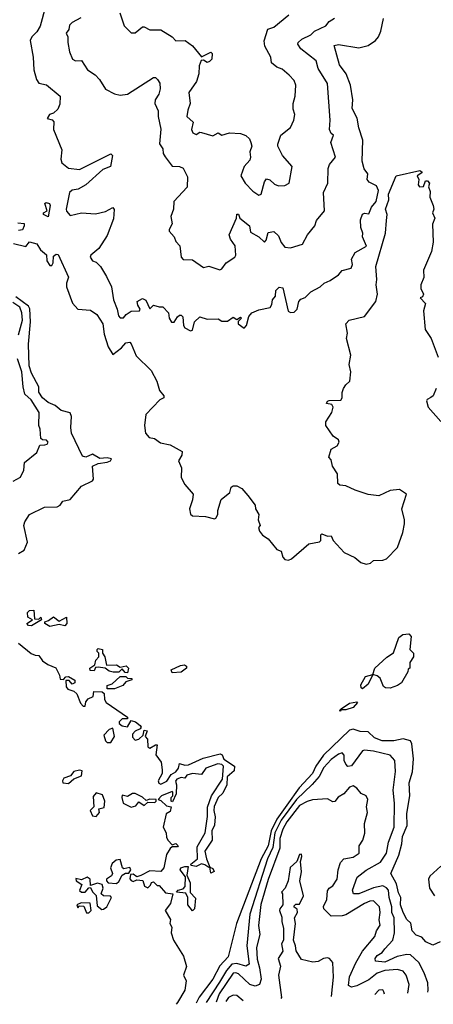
# Model space of a CAD drawing. Extents: x 1995148 to 2088947, y 769131 to 906009.
# Tile 51 of 256: x 2023781 to 2026018, y 770718 to 776038. Entities that reach past the tile are written whole.
import ezdxf

# ---------------------------------------------------------------- set-up
doc = ezdxf.new("R2010")
doc.units = 0

msp = doc.modelspace()

# ---------------------------------------------------------------- linework, layer by layer
at = {"layer": '0CON05XD'}
for points in [[(2023921.2, 776108.8), (2023892.7, 776002.7), (2023875, 775972.3), (2023846.4, 775945), (2023837.5, 775925), (2023853.5, 775835), (2023857.1, 775767.1), (2023871.5, 775715), (2023884.3, 775695), (2023925.6, 775685.6), (2024000, 775625), (2023998.1, 775581.9), (2023988, 775555), (2023965, 775533.3), (2023942.5, 775525), (2023930, 775505), (2023957, 775497), (2023966.4, 775486.4), (2023964.2, 775445), (2024010, 775335), (2024003.3, 775285), (2024008.9, 775265), (2024045, 775236.1), (2024105, 775229.1), (2024275, 775313.3), (2024283.8, 775303.8), (2024272.5, 775245), (2024231.2, 775228.8), (2024140, 775145), (2024097.5, 775122.5), (2024065, 775117.9), (2024051.2, 775105), (2024032.5, 775015), (2024035, 775003.3), (2024055, 774980), (2024115, 774994.5), (2024191.4, 774988.6), (2024245, 775002.1), (2024285, 775023.3), (2024292, 775012), (2024288.6, 774961.4), (2024255, 774872.5), (2024208.9, 774801.1), (2024166.2, 774765), (2024162.5, 774755), (2024175, 774736), (2024195, 774728.8), (2024218.8, 774705), (2024251.3, 774651.3), (2024278.6, 774595), (2024288.9, 774525), (2024309.2, 774475), (2024315, 774438.8), (2024325, 774427.1), (2024342.9, 774427.1), (2024357.5, 774445), (2024385, 774462.5), (2024430, 774465), (2024432.5, 774475), (2024420, 774495), (2024416.7, 774515), (2024445, 774532.5), (2024463, 774523), (2024485, 774476.7), (2024505, 774496.2), (2024535, 774486.7), (2024555, 774487.5), (2024586.2, 774455), (2024590, 774425), (2024603, 774403), (2024616.4, 774403.6), (2024635, 774432.5), (2024645, 774442.5), (2024655, 774442.5), (2024663, 774433), (2024666.7, 774385), (2024674, 774374), (2024705, 774357.5), (2024715, 774360), (2024727.5, 774405), (2024755, 774433.3), (2024795, 774420), (2024855, 774422.5), (2024875, 774410), (2024905, 774410), (2024935, 774430), (2024955, 774417.5), (2024975, 774430), (2024980, 774425), (2024962.5, 774407.5), (2024962.5, 774395), (2024995, 774372), (2025008, 774385), (2025020, 774435), (2025037.5, 774455), (2025075, 774471.2), (2025135, 774483.3), (2025145, 774500), (2025148.8, 774525), (2025164.4, 774545), (2025166.7, 774575), (2025185, 774592.5), (2025205, 774590), (2025233.4, 774463.4), (2025245, 774456.2), (2025265, 774458.8), (2025282.5, 774475), (2025291.2, 774515), (2025301.7, 774528.3), (2025325, 774537.5), (2025355, 774567.5), (2025406.1, 774593.9), (2025427.5, 774615), (2025460.7, 774629.3), (2025505, 774660), (2025525, 774682.5), (2025573.3, 774695), (2025580, 774715), (2025576, 774745), (2025595, 774780), (2025656.7, 774815), (2025635.7, 774865), (2025637.5, 774885), (2025625.6, 774915), (2025624.1, 774955.9), (2025635, 774987.5), (2025645, 774992.5), (2025670, 774990), (2025683.8, 775025), (2025708.9, 775055), (2025721.4, 775115), (2025710, 775140), (2025671.1, 775161.1), (2025660.8, 775175), (2025663.1, 775205), (2025643.2, 775233.2), (2025633.1, 775273.1), (2025636.8, 775386.8), (2025614.4, 775454.4), (2025605.6, 775505.6), (2025578.8, 775558.8), (2025582.9, 775605), (2025570.6, 775685), (2025546.9, 775745), (2025511.4, 775795), (2025481.2, 775898.8), (2025505.9, 775904.1), (2025615, 775885.6), (2025665, 775898.9), (2025705, 775925.6), (2025722.2, 775945), (2025734.5, 775975.5), (2025747.8, 776045)], [(2024322.9, 776075), (2024346, 776005), (2024385, 775968), (2024405, 775968), (2024445, 775998.8), (2024455, 776000), (2024485, 775983.1), (2024545, 775982.5), (2024605, 775945.6), (2024625, 775924.5), (2024676.7, 775925), (2024716.6, 775896.6), (2024765, 775837.5), (2024815, 775862.5), (2024822.5, 775855), (2024820, 775825), (2024808.3, 775811.7), (2024795, 775806.2), (2024775, 775820), (2024762, 775818), (2024751.3, 775788.7), (2024750.5, 775745), (2024738, 775705), (2024696.7, 775645), (2024704, 775585), (2024690.3, 775549.7), (2024686, 775515), (2024720, 775485), (2024710, 775445), (2024717.7, 775427.7), (2024735, 775417.5), (2024755, 775430), (2024765, 775428.8), (2024825, 775410), (2024855, 775426.7), (2024875, 775414.4), (2024915, 775427.5), (2024975, 775422.5), (2025005, 775413.3), (2025024.1, 775394.1), (2025032, 775375), (2025036, 775355), (2025026.4, 775323.6), (2025030, 775295), (2025025, 775280), (2024996, 775245), (2024978, 775195), (2025000, 775155), (2025041.4, 775111.4), (2025075, 775089.2), (2025086.7, 775095), (2025105, 775162.5), (2025115, 775177.5), (2025133.6, 775173.6), (2025159.1, 775149.1), (2025181.1, 775141.1), (2025215, 775142.5), (2025239.2, 775155), (2025253.8, 775245), (2025203.3, 775305), (2025176.7, 775355), (2025176.7, 775365), (2025193.3, 775415), (2025246.2, 775455), (2025264.2, 775495.8), (2025269.2, 775525), (2025260, 775555), (2025259.2, 775585), (2025270.8, 775625), (2025274, 775685), (2025265, 775710), (2025237.7, 775737.7), (2025200.5, 775770.5), (2025171.7, 775781.7), (2025143.8, 775805), (2025139.2, 775835), (2025106.4, 775895), (2025103.6, 775923.6), (2025123.6, 775986.4), (2025155, 775998.1), (2025236.2, 776065)], [(2024111.9, 776048.1), (2024065, 776022.5), (2024051.7, 776008.3), (2024047.5, 775985), (2024032.5, 775965), (2024042.5, 775945), (2024041.2, 775915), (2024050, 775865), (2024066.2, 775825), (2024083.6, 775816.4), (2024115, 775817.5), (2024148.1, 775768.1), (2024190, 775740), (2024213.3, 775715), (2024245, 775662.5), (2024295, 775636.7), (2024325, 775630), (2024365, 775636), (2024505, 775726), (2024515, 775726), (2024526.2, 775715), (2024539.2, 775695), (2024540.8, 775665), (2024533.8, 775635), (2024514.2, 775605), (2024512.5, 775585), (2024530.6, 775545), (2024530, 775515), (2024543.9, 775446.1), (2024537, 775367), (2024555, 775340), (2024557.5, 775315), (2024568, 775298), (2024605, 775246.7), (2024645, 775244.2), (2024665.4, 775235.4), (2024688.3, 775188.3), (2024687.4, 775132.6), (2024615.5, 775055), (2024612.9, 775015), (2024598, 774975), (2024606, 774935), (2024588.8, 774905), (2024590, 774895), (2024616, 774865), (2024625, 774840), (2024646.8, 774816.8), (2024654, 774755), (2024665, 774743.3), (2024715, 774740), (2024775, 774698.8), (2024805, 774706), (2024863, 774687), (2024875, 774692.5), (2024897.5, 774725), (2024945.5, 774754.5), (2024950.8, 774765), (2024946.2, 774816.2), (2024921.7, 774851.7), (2024914, 774875), (2024953.3, 774965), (2024955, 774987.5), (2024965, 774986.7), (2024972.5, 774965), (2025023.3, 774925), (2025030, 774890), (2025073.8, 774865), (2025105, 774836.7), (2025113.9, 774846.1), (2025125, 774887.5), (2025155, 774893.3), (2025180.4, 774870.4), (2025195.6, 774835), (2025215, 774809.4), (2025245, 774805.7), (2025310, 774825), (2025336.7, 774875), (2025376.7, 774925), (2025386.2, 774953.8), (2025430, 775005), (2025423.9, 775103.9), (2025447.5, 775155), (2025450, 775235), (2025456.7, 775255), (2025488.8, 775295), (2025463.3, 775375), (2025477.5, 775415), (2025465, 775423.8), (2025456.5, 775445), (2025460.8, 775495), (2025445, 775692.5), (2025394.4, 775775), (2025385, 775816), (2025301.5, 775881.5), (2025285.6, 775905), (2025288, 775915), (2025307.5, 775932.5), (2025355, 775956.2), (2025375, 775976.2), (2025436.2, 776005), (2025455, 776028.8), (2025483, 776047)], [(2025765, 774952.5), (2025767.8, 774985), (2025759.5, 775015), (2025777.8, 775065), (2025776, 775095), (2025817.5, 775195), (2025945, 775222.5), (2025956.4, 775216.4), (2025955, 775210), (2025930, 775195), (2025940, 775175), (2025936.4, 775146.4), (2025942.5, 775135), (2025965, 775137.5), (2025975, 775167.5), (2025987, 775167), (2025997.5, 775155), (2025992.5, 775135), (2026000.7, 775110.7), (2025999.3, 775079.3), (2026017.5, 775035), (2026020, 775015), (2026013.8, 774995), (2026026.2, 774965), (2026013, 774933), (2026016.1, 774836.1), (2026007.1, 774785), (2025964.4, 774685), (2025966, 774645), (2025950, 774605), (2025950.5, 774585), (2025964, 774555), (2025958.8, 774541.2), (2025947.5, 774535), (2025976, 774505), (2025965.6, 774465), (2025973.6, 774365), (2026006.7, 774315), (2026044, 774215)], [(2023935, 774972.5), (2023910, 774985), (2023910, 774995), (2023930, 775005), (2023917.5, 775045), (2023925, 775050), (2023942.5, 775045), (2023946.7, 775035), (2023935, 774972.5)], [(2023748.3, 774828.3), (2023815, 774813.3), (2023835, 774837.5), (2023875, 774827.5), (2023893.8, 774793.8), (2023927, 774767), (2023927.5, 774735), (2023945, 774710), (2023955, 774710), (2023962.5, 774725), (2023965, 774760), (2023978.3, 774771.7), (2023989.3, 774769.3), (2024045, 774647.5), (2024034.2, 774615), (2024034.2, 774595), (2024066.6, 774506.6), (2024095, 774474.3), (2024165, 774469.5), (2024198.6, 774445), (2024230.8, 774395), (2024238.9, 774338.9), (2024260.4, 774270.4), (2024285, 774229.2), (2024331.4, 774265), (2024355, 774292.5), (2024376.7, 774295), (2024385, 774286.7), (2024411.2, 774221.2), (2024492, 774142), (2024522.2, 774085), (2024538, 774035), (2024560, 774005), (2024560, 773995), (2024540, 773985), (2024463.1, 773905), (2024456.2, 773845), (2024460.9, 773805), (2024480.9, 773780.9), (2024510, 773775), (2024542.2, 773752.2), (2024595, 773741.4), (2024660, 773705), (2024657.5, 773685), (2024640, 773655), (2024656.4, 773616.4), (2024655.3, 773565), (2024675, 773526), (2024718.8, 773475), (2024715.8, 773444.2), (2024700, 773395), (2024705.8, 773365.8), (2024715, 773356.7), (2024786.1, 773353.9), (2024835, 773341.2), (2024842.5, 773345), (2024853.3, 773365), (2024853.6, 773386.4), (2024871.2, 773445), (2024917.3, 773482.7), (2024925, 773512.5), (2024935, 773520), (2024955, 773518.8), (2024982.5, 773505), (2025015, 773467.5), (2025053.8, 773415), (2025056.2, 773395), (2025074, 773365), (2025070, 773335), (2025082.5, 773305), (2025072.5, 773295), (2025077.5, 773275), (2025095, 773252.5), (2025125, 773232.5), (2025171.2, 773175), (2025195.7, 773165.7), (2025203.8, 773135), (2025215, 773121.2), (2025235, 773118), (2025251.2, 773125), (2025344.4, 773205.6), (2025402.3, 773217.7), (2025408.8, 773225), (2025410, 773255), (2025415, 773260), (2025445, 773247.5), (2025465, 773248.8), (2025476, 773225), (2025535, 773158.6), (2025592.7, 773132.7), (2025625.8, 773105.8), (2025655, 773095.8), (2025678.5, 773101.5), (2025695, 773116.2), (2025745, 773118.6), (2025765, 773125.6), (2025824.2, 773185.8), (2025852.6, 773267.4), (2025861.9, 773315), (2025862.2, 773335), (2025846.9, 773395), (2025873.3, 773475), (2025835, 773500), (2025785, 773493.8), (2025724.1, 773465.9), (2025665, 773472), (2025595, 773495.8), (2025545, 773518.8), (2025512.3, 773522.3), (2025501.7, 773531.7), (2025500, 773585), (2025472.5, 773625), (2025465, 773660), (2025452.5, 773675), (2025465, 773717.5), (2025497.5, 773735), (2025508.8, 773755), (2025505, 773768.8), (2025477.1, 773787.1), (2025436.2, 773845), (2025436.2, 773865), (2025470, 773915), (2025476.2, 773943.8), (2025468.3, 773958.3), (2025440, 773965), (2025445, 773976.7), (2025455, 773980), (2025518.1, 773981.9), (2025525.6, 773994.4), (2025524.4, 774024.4), (2025532.2, 774045), (2025544.3, 774065), (2025567.3, 774085), (2025571.2, 774135), (2025563.3, 774175), (2025572.2, 774225), (2025547.9, 774315), (2025553.6, 774345), (2025545.7, 774394.3), (2025563.3, 774415), (2025645, 774434.6), (2025706.2, 774515), (2025715.6, 774555), (2025708.8, 774605), (2025713.1, 774635), (2025707.7, 774705), (2025759.4, 774885), (2025765, 774952.5)], [(2023771.2, 774941.2), (2023805, 774937.5), (2023806.2, 774925), (2023796.7, 774903.3), (2023775, 774900)], [(2023775.5, 773154.5), (2023805, 773172.5), (2023824.4, 773215), (2023804.3, 773305.7), (2023809.2, 773325), (2023833.8, 773365), (2023915, 773404.3), (2023985, 773405.8), (2024000, 773415), (2024015, 773436), (2024055, 773445.6), (2024115, 773517.5), (2024175, 773546.2), (2024180.8, 773555), (2024174.3, 773625.7), (2024205, 773640), (2024255, 773646.7), (2024272.5, 773655), (2024277.5, 773665), (2024255, 773671.2), (2024215, 773668), (2024175, 773691.4), (2024140, 773675), (2024120.5, 773680.5), (2024061.9, 773805), (2024057.5, 773835), (2024061.1, 773895), (2024055, 773913.8), (2024005, 773926.5), (2023973.7, 773953.7), (2023935, 773969.2), (2023904.5, 773995), (2023885.6, 774025), (2023884.3, 774055), (2023845, 774128.6), (2023832.1, 774167.9), (2023828.5, 774285), (2023840, 774405), (2023836.7, 774476.7), (2023829.5, 774489.5), (2023760.6, 774540.6)], [(2023775.8, 774335), (2023796.7, 774415), (2023792.9, 774455), (2023781.9, 774485), (2023745, 774511)], [(2023746, 773545), (2023785, 773566.7), (2023803.8, 773605), (2023806.7, 773645), (2023875, 773698.8), (2023890.5, 773739.5), (2023918.2, 773741.8), (2023930, 773745), (2023935.8, 773755), (2023926.9, 773766.9), (2023905, 773768), (2023895.9, 773775.9), (2023892, 773825), (2023884.3, 773845), (2023887.1, 773915), (2023843.7, 773985), (2023810, 774015), (2023800, 774055), (2023793.5, 774135), (2023770.5, 774205)], [(2026034, 774045), (2026016.7, 774005), (2026003.9, 773996.1), (2025985, 773986.7), (2025981.7, 773978.3), (2025990.8, 773945), (2026057.7, 773867.7)], [(2023845, 772763.8), (2023830, 772765), (2023820, 772775), (2023850, 772795), (2023825, 772810), (2023823.3, 772835), (2023835, 772846.7), (2023857.5, 772847.5), (2023861.7, 772801.7), (2023885, 772800), (2023895, 772810), (2023900, 772795), (2023845, 772763.8)], [(2023945, 772760), (2023917.5, 772775), (2023917.5, 772785), (2023937.9, 772792.1), (2023965, 772812.5), (2023995, 772787.5), (2024035, 772810), (2024036.2, 772775), (2024025, 772764), (2023995, 772770), (2023945, 772760)], [(2025635, 772423.3), (2025628.3, 772428.3), (2025626.7, 772445), (2025651.4, 772488.6), (2025690, 772500), (2025702.5, 772535), (2025767, 772593), (2025803, 772617), (2025830.7, 772699.3), (2025853, 772717), (2025885, 772720), (2025897.5, 772705), (2025890, 772635), (2025910, 772615), (2025910, 772595), (2025890, 772565), (2025890, 772535), (2025881.7, 772528.3), (2025880, 772515), (2025846, 772455), (2025825, 772440), (2025785, 772426.5), (2025758.7, 772428.7), (2025748, 772435), (2025731.3, 772481.3), (2025715, 772493.3), (2025690, 772500), (2025665, 772448), (2025635, 772423.3)], [(2023775, 772670), (2023844.2, 772614.2), (2023865, 772603.8), (2023885, 772603.3), (2023904, 772574), (2023933.9, 772553.9), (2023976.4, 772536.4), (2023997, 772497), (2024000, 772475), (2024017.5, 772472.5), (2024031.7, 772488.3), (2024045, 772490), (2024079.3, 772469.3), (2024080, 772455), (2024065, 772447.5), (2024048.3, 772468.3), (2024031.7, 772468.3), (2024033, 772433), (2024041.7, 772421.7), (2024075, 772410), (2024090, 772395), (2024110, 772345), (2024125, 772330), (2024135, 772330), (2024138.3, 772351.7), (2024151.2, 772368.8), (2024178.8, 772381.2), (2024181.7, 772408.3), (2024227.3, 772407.3), (2024238.3, 772398.3), (2024239.2, 772365), (2024248.6, 772348.6), (2024365, 772270), (2024365, 772260), (2024335, 772260), (2024320, 772245), (2024320, 772235), (2024335, 772222.5), (2024365, 772217.5), (2024385, 772252.5), (2024407.5, 772245), (2024432.5, 772225), (2024437.5, 772215), (2024433, 772207), (2024405, 772193.8), (2024392, 772178), (2024392.3, 772162.3), (2024405, 772146.2), (2024425, 772150), (2024448.3, 772171.7), (2024455, 772200), (2024470, 772195), (2024460, 772165), (2024471.7, 772151.7), (2024475, 772110), (2024485, 772102.5), (2024515, 772120), (2024525, 772120), (2024517, 772067), (2024547, 772027), (2024552.5, 771985), (2024552.5, 771965), (2024530, 771925), (2024533.6, 771913.6), (2024545, 771907.5), (2024576.4, 771923.6), (2024600.9, 771959.1), (2024626, 771975), (2024640, 771995), (2024645, 772020), (2024675, 772010), (2024695, 772012.5), (2024772.6, 772047.4), (2024865, 772072), (2024876.8, 772066.8), (2024885, 772043.3), (2024943.3, 772005), (2024940.7, 771979.3), (2024902.9, 771947.1), (2024902, 771905), (2024880.5, 771859.5), (2024854, 771835), (2024833.3, 771786.7), (2024830.5, 771765), (2024839.1, 771730.9), (2024834.3, 771685.7), (2024820.6, 771655), (2024822, 771605), (2024783.3, 771545), (2024791.2, 771505), (2024810, 771460), (2024825, 771452.5), (2024832.5, 771435), (2024815, 771427.5), (2024810, 771460), (2024805, 771457.5), (2024782.4, 771472.4), (2024765, 771478), (2024735, 771462.2), (2024708.3, 771468.3), (2024706.7, 771475), (2024742, 771505), (2024741.7, 771568.3), (2024784, 771645), (2024797, 771733), (2024797, 771783), (2024818, 771845), (2024878, 771935), (2024883.3, 772005), (2024875, 772013.3), (2024852.7, 772017.3), (2024787.5, 771995), (2024765, 771960), (2024716.2, 771966.2), (2024685, 771956.7), (2024675, 771940), (2024655, 771943.8), (2024632, 771935), (2024624.2, 771924.2), (2024630, 771905), (2024627.5, 771855), (2024608.3, 771811.7), (2024600, 771815), (2024600, 771835), (2024610, 771845), (2024610, 771865), (2024605, 771867.5), (2024547.5, 771845), (2024530, 771825), (2024545, 771820), (2024575, 771790), (2024600, 771785), (2024595, 771760), (2024573, 771747), (2024557.5, 771675), (2024573.3, 771645), (2024575, 771620), (2024585, 771603.3), (2024605, 771580), (2024625, 771587.5), (2024637.5, 771575), (2024635, 771570), (2024605, 771570), (2024595, 771560), (2024575, 771527.5), (2024560, 771455), (2024545, 771436.2), (2024485, 771438.6), (2024436.4, 771413.6), (2024415, 771407.5), (2024395, 771421.2), (2024380, 771420), (2024377, 771397), (2024385, 771387.5), (2024395, 771382.5), (2024415, 771390), (2024447, 771387), (2024456.4, 771356.4), (2024475, 771347.5), (2024488.8, 771361.2), (2024493.6, 771376.4), (2024505, 771380), (2024525, 771360), (2024535, 771360), (2024570, 771320), (2024610, 771315), (2024597.7, 771262.3), (2024567.5, 771225), (2024597, 771177), (2024593.3, 771155), (2024603.3, 771135), (2024600, 771105), (2024612.5, 771065), (2024667.7, 770977.7), (2024683, 770923), (2024668, 770875), (2024681.2, 770845), (2024674, 770795), (2024635, 770728.8), (2024627, 770718.3)], [(2024365, 772510), (2024351.7, 772511.7), (2024335, 772530), (2024317, 772513), (2024287, 772513), (2024265, 772517.5), (2024243.8, 772533.8), (2024205, 772540), (2024191.7, 772538.3), (2024185, 772520), (2024161.7, 772521.7), (2024160, 772535), (2024188.3, 772551.7), (2024193, 772577), (2024210, 772595), (2024210, 772615), (2024200, 772625), (2024200, 772635), (2024205, 772640), (2024230, 772635), (2024230, 772615), (2024242.5, 772595), (2024250, 772550), (2024305, 772552.5), (2024325, 772540), (2024357, 772547), (2024370, 772535), (2024365, 772510)], [(2024605, 772510), (2024600, 772525), (2024650.5, 772549.5), (2024673, 772553), (2024682.5, 772545), (2024682.5, 772535), (2024655, 772513.3), (2024605, 772510)], [(2024295, 772422.5), (2024255, 772422.5), (2024255, 772440), (2024280.7, 772449.3), (2024325, 772490), (2024355, 772490), (2024365, 772480), (2024388.3, 772478.3), (2024388.3, 772471.7), (2024355, 772460), (2024338.3, 772441.7), (2024295, 772422.5)], [(2025515, 772302.5), (2025510, 772305), (2025520, 772315), (2025565, 772346), (2025605, 772352.5), (2025608.3, 772348.3), (2025585, 772322.2), (2025545, 772308.8), (2025520, 772310), (2025515, 772302.5)], [(2024275, 772132.5), (2024294, 772165), (2024285, 772210), (2024265, 772202.5), (2024237, 772173), (2024245, 772142.5), (2024255, 772133.3), (2024275, 772132.5)], [(2026055, 771055.6), (2026015, 771038.5), (2025976.7, 771055), (2025955, 771081.2), (2025925, 771092.5), (2025903.8, 771115), (2025895.9, 771155.9), (2025875, 771176.7), (2025854.7, 771215), (2025840.7, 771255), (2025842.4, 771295), (2025829.7, 771319.7), (2025819, 771369), (2025788, 771425), (2025831.8, 771525), (2025848.2, 771585), (2025851.5, 771625), (2025876.1, 771683.9), (2025875, 771750), (2025890.6, 771845), (2025887.8, 771915), (2025905.5, 771975), (2025911.4, 772045), (2025902.5, 772125), (2025895, 772141.2), (2025855, 772152.2), (2025805, 772141.5), (2025742, 772142), (2025698.9, 772158.9), (2025665, 772190.8), (2025622.3, 772192.3), (2025585, 772204.4), (2025565, 772199.2), (2025424.9, 772065.1), (2025381.9, 772005), (2025365, 771964.6), (2025292.1, 771887.9), (2025226.7, 771795), (2025171.7, 771718.3), (2025142, 771655), (2025125, 771573.9), (2025086.5, 771505), (2024954.1, 771155), (2024908.9, 770975), (2024863.6, 770926.4), (2024825, 770854.6), (2024752.5, 770757.5), (2024736.4, 770724.2)], [(2025987.3, 770783.8), (2025990, 770795), (2025987.9, 770835), (2025969.1, 770889.1), (2025939.1, 770945), (2025895, 770985.4), (2025875, 770988.1), (2025822.5, 770977.5), (2025755, 770945.8), (2025705, 770952), (2025703.3, 770965), (2025715, 770982.5), (2025741.1, 770998.9), (2025755, 771018.6), (2025799.4, 771065), (2025808.8, 771105), (2025805.4, 771185), (2025794, 771215), (2025794.2, 771245), (2025778.2, 771295), (2025774.6, 771335), (2025765, 771347.9), (2025745, 771358), (2025695, 771346.9), (2025615, 771315.5), (2025585.9, 771315.9), (2025580, 771335), (2025606.7, 771405), (2025655, 771442.5), (2025733.1, 771486.9), (2025765.4, 771535), (2025775.3, 771594.7), (2025805.3, 771675), (2025808.2, 771805), (2025801.1, 771875), (2025813.1, 771976.9), (2025809.1, 772035), (2025783.8, 772065), (2025695, 772086.8), (2025645, 772091.8), (2025635, 772087.1), (2025575, 772006.7), (2025555, 772004), (2025545, 772016), (2025536.7, 772035), (2025536.2, 772065), (2025525, 772077.5), (2025505, 772070.4), (2025465, 772040.8), (2025425, 771997.5), (2025400.2, 771949.8), (2025363.5, 771906.5), (2025277.7, 771825), (2025195, 771713.3), (2025160.7, 771645), (2025151, 771565), (2025121, 771505), (2025025.8, 771205), (2025008.7, 771035), (2025022.2, 770935), (2025005, 770924.7), (2024955, 770938), (2024929.2, 770935), (2024899.6, 770900.4), (2024862.1, 770837.9), (2024790.5, 770727.2)], [(2024045, 771911.5), (2024075, 771936.7), (2024115, 771952), (2024119.5, 771979.5), (2024105, 771983.8), (2024074, 771976), (2024057.1, 771952.9), (2024020, 771940), (2024012.5, 771925), (2024014.3, 771914.3), (2024045, 771911.5)], [(2024195, 771733.3), (2024212.5, 771755), (2024210, 771775), (2024238.3, 771781.7), (2024242.5, 771815), (2024229.3, 771849.3), (2024195, 771860), (2024179.3, 771840.7), (2024182.5, 771785), (2024162.5, 771765), (2024175, 771737.5), (2024195, 771733.3)], [(2024385, 771783.3), (2024408.8, 771791.2), (2024425, 771812.5), (2024455, 771792.5), (2024475, 771810), (2024511.7, 771808.3), (2024520, 771815), (2024520, 771825), (2024485, 771826.2), (2024465, 771820), (2024445, 771837.5), (2024405, 771858), (2024392.3, 771857.7), (2024365, 771841.2), (2024335, 771848.8), (2024332.9, 771835), (2024341.2, 771805), (2024385, 771783.3)], [(2025880.2, 770779.2), (2025887.1, 770825), (2025870.8, 770875), (2025855, 770896.9), (2025825, 770905.6), (2025755, 770901.1), (2025715, 770887.1), (2025669.6, 770850.4), (2025605, 770818.4), (2025575, 770810.8), (2025559.6, 770819.6), (2025564, 770866), (2025598.5, 770941.5), (2025634.1, 771005.9), (2025701.8, 771085), (2025711.2, 771115), (2025730.7, 771145), (2025724.7, 771175), (2025731.3, 771215), (2025727.3, 771245), (2025695, 771277.5), (2025675, 771276.4), (2025645, 771263.8), (2025545, 771202.2), (2025525, 771195.5), (2025465, 771194.4), (2025426.4, 771235), (2025424.1, 771245.9), (2025441.2, 771285), (2025445, 771331.2), (2025454.6, 771345.4), (2025475, 771358), (2025498.1, 771395), (2025503.1, 771445), (2025515.8, 771484.2), (2025533.3, 771505), (2025583.9, 771513.9), (2025616.2, 771535), (2025616.2, 771575), (2025636, 771605), (2025647.6, 771642.4), (2025645.8, 771695), (2025662, 771755), (2025655.8, 771785), (2025663.8, 771825), (2025655, 771844.4), (2025627.7, 771857.7), (2025605, 771886.7), (2025585, 771898), (2025565, 771890.8), (2025534.3, 771855), (2025503.4, 771836.6), (2025485, 771814.2), (2025475, 771812), (2025445, 771828.8), (2025365, 771822.5), (2025335, 771814.5), (2025295, 771792.1), (2025225, 771704.6), (2025203.4, 771665), (2025188.5, 771615), (2025187.9, 771562.1), (2025125, 771392.5), (2025085, 771257.5), (2025073.3, 771143.3), (2025079.4, 771095), (2025061.9, 771025), (2025065, 770962), (2025078.9, 770915), (2025086.5, 770855), (2025078, 770825), (2025055, 770815.6), (2025025, 770826.2), (2024965, 770882.2), (2024949.2, 770889.2), (2024935, 770886.6), (2024859.8, 770775), (2024842.9, 770730)], [(2024305, 771371.2), (2024318.3, 771381.7), (2024335, 771416.7), (2024353.6, 771426.4), (2024372.5, 771427.5), (2024383.3, 771445), (2024376.7, 771456.7), (2024345, 771450), (2024337.5, 771455), (2024325, 771500), (2024302.5, 771497.5), (2024280.8, 771479.2), (2024273.3, 771455), (2024283.8, 771425), (2024277, 771413), (2024250, 771395), (2024250, 771385), (2024260, 771375), (2024305, 771371.2)], [(2025468.2, 770761.3), (2025478.1, 770865), (2025473.8, 770945), (2025456.7, 770965), (2025445, 770969.2), (2025423.6, 770966.4), (2025395, 770950), (2025365.8, 770945.8), (2025305, 770960), (2025276.4, 771006.4), (2025273.3, 771035), (2025261.2, 771065), (2025272.5, 771155), (2025266.7, 771185), (2025283.3, 771215), (2025282.5, 771232.5), (2025265, 771243.3), (2025265, 771250), (2025275, 771260), (2025295, 771260), (2025316, 771305), (2025296.7, 771385), (2025306, 771434), (2025299.3, 771489.3), (2025307.7, 771517.7), (2025305, 771530), (2025295, 771527.5), (2025280.5, 771489.5), (2025243, 771457), (2025233.3, 771385), (2025216.7, 771345), (2025197.5, 771325), (2025202.5, 771315), (2025203.6, 771256.4), (2025187.5, 771235), (2025186.7, 771225), (2025199.3, 771189.3), (2025198.8, 771165), (2025208.3, 771128.3), (2025207.5, 771065), (2025196.7, 771045), (2025203.8, 771005), (2025178.8, 770965), (2025191.5, 770925), (2025180.6, 770875), (2025197.8, 770755), (2025193.8, 770749.1)], [(2024715, 771222.5), (2024690, 771255), (2024690, 771295), (2024679.3, 771319.3), (2024630, 771325), (2024637.5, 771335), (2024665, 771342.5), (2024676, 771354), (2024677.5, 771407.5), (2024650, 771445), (2024652.5, 771455), (2024675, 771462.5), (2024692.5, 771462.5), (2024685.9, 771415.9), (2024704, 771375), (2024703, 771323), (2024731.7, 771291.7), (2024726.4, 771233.6), (2024715, 771222.5)], [(2026058.5, 771465), (2025998.8, 771411.2), (2025992.1, 771395), (2025997.3, 771345), (2026024.7, 771304.7)], [(2024225, 771230), (2024235, 771232.5), (2024252.5, 771245), (2024277.5, 771295), (2024271.7, 771301.7), (2024235, 771304.2), (2024221.2, 771315), (2024232.5, 771345), (2024227.5, 771365), (2024203, 771373), (2024165, 771360), (2024162, 771395), (2024145.8, 771405.8), (2024115, 771390), (2024085, 771397.5), (2024087.5, 771385), (2024117.5, 771365), (2024105, 771332.5), (2024115, 771323.8), (2024135, 771323.3), (2024155, 771347.5), (2024165, 771350), (2024175.5, 771325.5), (2024195.8, 771305.8), (2024200.9, 771250.9), (2024225, 771230)], [(2024155, 771212.5), (2024167.5, 771225), (2024162.5, 771265), (2024114.1, 771265.9), (2024090, 771255), (2024095, 771240), (2024105, 771250), (2024128.3, 771248.3), (2024143.3, 771213.3), (2024155, 771212.5)], [(2025753.8, 770773.7), (2025750.8, 770785), (2025745, 770795.7), (2025723.8, 770795), (2025701.2, 770771.4)], [(2024988.9, 770737.9), (2024955, 770765.6), (2024935, 770767.5), (2024910, 770755), (2024896.1, 770732.9)]]:
    msp.add_lwpolyline(points, dxfattribs=at)

doc.saveas('drawing.dxf')
